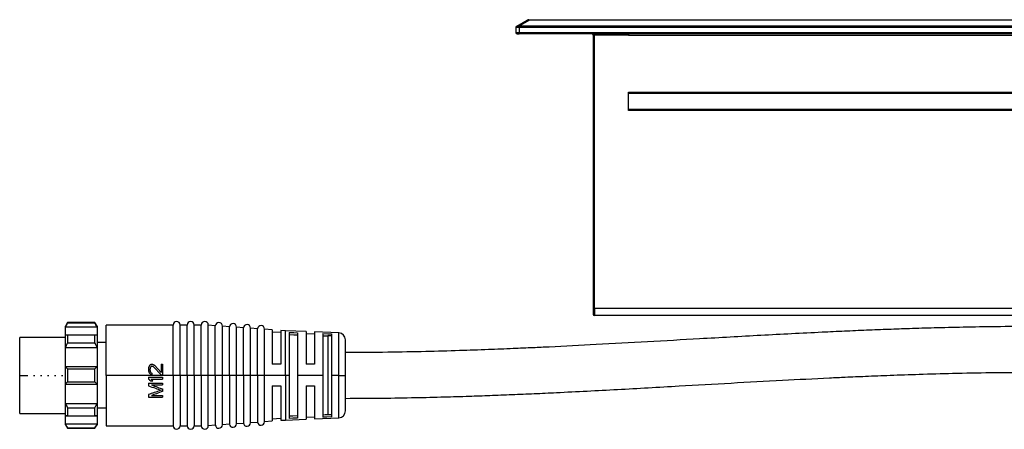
# Model space of a CAD drawing. Header units: millimetres. Extents: x -349 to 1189, y 327 to 866.
# Tile 3 of 9: x -101 to 38, y 548 to 606. Entities that reach past the tile are written whole.
import ezdxf

# ---------------------------------------------------------------- set-up
doc = ezdxf.new("R2010")
doc.units = ezdxf.units.MM

# ---------------------------------------------------------------- blocks, each defined once
blk = doc.blocks.new('Drawing View2')
at = {"color": 7, "linetype": 'Continuous', "lineweight": 25}
for p, q in [((-198.41, 49.1), (-198.44, 49.09)), ((-198.35, 49.14), (-198.41, 49.1)), ((-198.37, 49.13), (-196.88, 49.99)), ((-198.37, 49.13), (-198.33, 49.14)), ((-198.12, 49.13), (-196.63, 49.99)), ((-198, 48.94), (-198, 49.12)), ((73, 49.12), (-198, 49.12)), ((-196.63, 50.06), (-196.63, 49.99)), ((-196.63, 50.06), (-182.5, 50.06)), ((-182.5, 49.99), (-196.63, 49.99)), ((-182.5, 50.06), (57.5, 50.06)), ((57.5, 49.99), (-182.5, 49.99)), ((-198.5, 48.94), (-198.5, 48.26)), ((-198.5, 48.26), (-198, 48.26)), ((-198.3, 48.06), (-198, 48.06)), ((-198, 48.94), (-198, 48.26)), ((73, 48.94), (-198, 48.94)), ((-198, 48.26), (73, 48.26)), ((-198, 48.06), (-198, 48.26)), ((73, 48.06), (-198, 48.06)), ((-187.3, 47.86), (-187.5, 47.86)), ((-187.5, 47.86), (-187.5, 9.06)), ((-187.3, 47.86), (-187.3, 48.06)), ((-182.5, 47.86), (-187.3, 47.86)), ((-187.3, 9.06), (-187.3, 47.86)), ((-182.5, 48.06), (-182.5, 47.86)), ((-182.5, 47.86), (57.5, 47.86)), ((-182.5, 39.76), (57.5, 39.76)), ((-182.5, 37.16), (-182.5, 39.76)), ((57.5, 39.56), (-182.5, 39.56)), ((-182.5, 37.36), (57.5, 37.36)), ((57.5, 37.16), (-182.5, 37.16)), ((-187.5, 9.06), (-187.5, 8.26)), ((-187.3, 9.06), (-187.5, 9.06)), ((62.3, 9.06), (-187.3, 9.06)), ((-187.3, 9.06), (-187.3, 8.06)), ((-262.2, 7.06), (-262.5, 6.56)), ((-258.3, 7.06), (-262.2, 7.06)), ((-262.2, 7), (-258.3, 7)), ((-258, 6.56), (-258.3, 7.06)), ((-258.3, 7), (-258.3, 7.06)), ((62.3, 8.06), (-187.3, 8.06)), ((-262.5, 6.45), (-262.5, 6.56)), ((-262.5, 6.45), (-258, 6.45)), ((-247.2, 6.71), (-256.7, 6.71)), ((-256.7, -0.44), (-256.7, 6.71)), ((-247.2, -0.44), (-247.2, 6.71)), ((-245.2, 6.71), (-246.2, 6.71)), ((-246.2, -0.44), (-246.2, 6.71)), ((-245.2, -0.44), (-245.2, 6.71)), ((-243.2, 6.71), (-244.2, 6.71)), ((-244.2, -0.44), (-244.2, 6.71)), ((-243.2, -0.44), (-243.2, 6.71)), ((-242.2, -0.44), (-242.2, 6.71)), ((-241.2, 6.6), (-242.2, 6.67)), ((-241.2, -0.44), (-241.2, 6.6)), ((-240.2, -0.44), (-240.2, 6.57)), ((-239.2, 6.46), (-240.2, 6.53)), ((-239.2, -0.44), (-239.2, 6.46)), ((-238.2, -0.44), (-238.2, 6.42)), ((-237.2, 6.32), (-238.2, 6.39)), ((-237.2, -0.44), (-237.2, 6.32)), ((-236.2, -0.44), (-236.2, 6.28)), ((-235.2, 6.17), (-236.2, 6.25)), ((-235.2, -0.44), (-235.2, 6.17)), ((-234.2, -0.44), (-234.2, 6.14)), ((-233.1, 6.03), (-234.2, 6.1)), ((-233.1, 6.03), (-233.1, 1.13)), ((-231.9, 5.64), (-233.1, 5.72)), ((-231.25, 5.89), (-231.9, 5.94)), ((-231.9, 5.94), (-231.9, 1.13)), ((-228.3, 5.78), (-231.25, 5.89)), ((-231.25, -0.44), (-231.25, 5.89)), ((-230.7, 5.67), (-230.7, -0.44)), ((-229.5, 5.62), (-229.5, -0.44)), ((-228.3, 5.78), (-228.3, 1.13)), ((-223.66, 5.6), (-227.1, 5.73)), ((-227.1, 5.73), (-227.1, 1.13)), ((-262.5, 4.96), (-269, 4.96)), ((-269, -0.44), (-269, 4.96)), ((-262.5, 5.31), (-258, 5.31)), ((-262.2, 5.3), (-258.3, 5.3)), ((-256.7, 4.21), (-258, 4.21)), ((-227.1, 5.43), (-228.3, 5.48)), ((-225.9, 5.5), (-225.9, -0.44)), ((-225.23, 5.16), (-225.23, -6.04)), ((-224.7, 5.16), (-225.23, 5.16)), ((-224.7, 5.45), (-224.7, -0.44)), ((-223.66, -0.44), (-223.66, 5.6)), ((-222.7, -0.44), (-222.7, 4.6)), ((-262.5, 3.54), (-258, 3.54)), ((-262.2, 4.17), (-258.3, 4.17)), ((-262.5, 0.81), (-258, 0.81)), ((-262.2, 0.48), (-258.3, 0.48)), ((-250.7, 0.5), (-250.7, 0.33)), ((-250.49, 0.46), (-250.49, 0.29)), ((-250.23, 1.13), (-250.15, 1.13)), ((-250.23, 0.88), (-250.15, 0.88)), ((-249.98, 0.79), (-248.91, -0.37)), ((-249.85, 1), (-248.91, -0.04)), ((-248.91, 1.13), (-248.91, -0.04)), ((-248.91, 1.13), (-248.7, 1.13)), ((-248.7, 1.13), (-248.7, -0.37)), ((-231.9, 1.13), (-233.1, 1.13)), ((-227.1, 1.13), (-228.3, 1.13)), ((-269, -5.84), (-269, -0.44)), ((-269, -0.44), (-267.85, -0.44)), ((-267.04, -0.44), (-266.85, -0.44)), ((-266.04, -0.44), (-265.85, -0.44)), ((-265.04, -0.44), (-264.85, -0.44)), ((-264.04, -0.44), (-263.85, -0.44)), ((-263.04, -0.44), (-262.85, -0.44)), ((-262.2, -1.37), (-258.3, -1.37)), ((-256.7, -0.44), (-256.7, -7.59)), ((-247.2, -0.44), (-256.7, -0.44)), ((-250.7, -0.71), (-248.7, -0.71)), ((-250.7, -0.71), (-250.7, -0.96)), ((-250.4, -1.21), (-250.06, -1.21)), ((-250.36, -0.96), (-248.7, -0.96)), ((-250.23, -0.12), (-250.23, -0.33)), ((-248.91, -0.37), (-248.7, -0.37)), ((-248.7, -0.71), (-248.7, -0.96)), ((-246.2, -0.44), (-247.2, -0.44)), ((-247.2, -0.44), (-247.2, -7.59)), ((-246.2, -0.44), (-246.2, -7.59)), ((-245.2, -0.44), (-246.2, -0.44)), ((-244.2, -0.44), (-245.2, -0.44)), ((-245.2, -0.44), (-245.2, -7.59)), ((-244.2, -0.44), (-244.2, -7.59)), ((-243.2, -0.44), (-244.2, -0.44)), ((-242.2, -0.44), (-243.2, -0.44)), ((-243.2, -0.44), (-243.2, -7.59)), ((-242.2, -7.59), (-242.2, -0.44)), ((-241.2, -0.44), (-242.2, -0.44)), ((-240.2, -0.44), (-241.2, -0.44)), ((-241.2, -0.44), (-241.2, -7.48)), ((-240.2, -7.45), (-240.2, -0.44)), ((-239.2, -0.44), (-240.2, -0.44)), ((-238.2, -0.44), (-239.2, -0.44)), ((-239.2, -0.44), (-239.2, -7.34)), ((-238.2, -7.31), (-238.2, -0.44)), ((-237.2, -0.44), (-238.2, -0.44)), ((-236.2, -0.44), (-237.2, -0.44)), ((-237.2, -0.44), (-237.2, -7.2)), ((-236.2, -7.16), (-236.2, -0.44)), ((-235.2, -0.44), (-236.2, -0.44)), ((-234.2, -0.44), (-235.2, -0.44)), ((-235.2, -0.44), (-235.2, -7.06)), ((-234.2, -7.02), (-234.2, -0.44)), ((-231.25, -0.44), (-234.2, -0.44)), ((-231.25, -0.44), (-231.25, -6.78)), ((-230.7, -0.44), (-231.25, -0.44)), ((-230.7, -0.44), (-230.7, -6.56)), ((-229.5, -0.44), (-229.5, -6.51)), ((-225.9, -0.44), (-229.5, -0.44)), ((-225.9, -0.44), (-225.9, -6.38)), ((-224.7, -0.44), (-224.7, -6.33)), ((-223.66, -0.44), (-224.7, -0.44)), ((-223.66, -0.44), (-222.7, -0.44)), ((-223.66, -6.48), (-223.66, -0.44)), ((-222.7, -5.48), (-222.7, -0.44)), ((-262.5, -1.69), (-258, -1.69)), ((-250.7, -1.54), (-250.7, -1.92)), ((-250.7, -1.54), (-248.7, -1.54)), ((-250.27, -1.79), (-248.7, -1.79)), ((-248.7, -1.54), (-248.7, -1.79)), ((-248.7, -2.37), (-248.7, -2.71)), ((-233.1, -1.94), (-231.9, -1.94)), ((-233.1, -1.94), (-233.1, -6.91)), ((-231.9, -1.94), (-231.9, -6.82)), ((-228.3, -1.94), (-227.1, -1.94)), ((-228.3, -1.94), (-228.3, -6.66)), ((-227.1, -1.94), (-227.1, -6.61)), ((-250.7, -3.17), (-250.7, -3.54)), ((-250.7, -3.54), (-248.7, -3.54)), ((-250.27, -3.29), (-248.7, -3.29)), ((-248.7, -3.29), (-248.7, -3.54)), ((-262.5, -4.43), (-258, -4.43)), ((-262.2, -5.05), (-258.3, -5.05)), ((-256.7, -5.09), (-258, -5.09)), ((-269, -5.84), (-262.5, -5.84)), ((-262.5, -6.2), (-258, -6.2)), ((-262.2, -6.19), (-258.3, -6.19)), ((-234.2, -6.99), (-233.1, -6.91)), ((-233.1, -6.61), (-231.9, -6.52)), ((-231.9, -6.82), (-231.25, -6.78)), ((-231.25, -6.78), (-228.3, -6.66)), ((-228.3, -6.36), (-227.1, -6.31)), ((-227.1, -6.61), (-223.66, -6.48)), ((-224.7, -6.04), (-225.23, -6.04)), ((-262.5, -7.33), (-258, -7.33)), ((-262.5, -7.44), (-262.2, -7.94)), ((-262.2, -7.88), (-258.3, -7.88)), ((-262.2, -7.88), (-262.2, -7.94)), ((-262.2, -7.94), (-258.3, -7.94)), ((-258.3, -7.94), (-258, -7.44)), ((-258, -7.33), (-258, -7.44)), ((-256.7, -7.59), (-247.2, -7.59)), ((-246.2, -7.59), (-245.2, -7.59)), ((-244.2, -7.59), (-243.2, -7.59)), ((-242.2, -7.56), (-241.2, -7.48)), ((-240.2, -7.41), (-239.2, -7.34)), ((-238.2, -7.27), (-237.2, -7.2)), ((-236.2, -7.13), (-235.2, -7.06))]:
    blk.add_line(p, q, dxfattribs=at)
at = {"color": 7, "linetype": 'Continuous', "lineweight": 25, "flags": 128}
for points in [[(-262.2, 7.06), (-262.2, 7.05), (-262.2, 7.04), (-262.2, 7.03), (-262.2, 7)], [(-262.5, 5.31), (-262.5, 5.52), (-262.5, 5.7), (-262.5, 5.87), (-262.5, 6.03), (-262.5, 6.16), (-262.5, 6.27), (-262.5, 6.37), (-262.5, 6.45)], [(-258, 6.56), (-258, 6.55), (-258, 6.53), (-258, 6.5), (-258, 6.45)], [(-258, 6.45), (-258, 6.37), (-258, 6.27), (-258, 6.16), (-258, 6.03), (-258, 5.87), (-258, 5.7), (-258, 5.52), (-258, 5.31)], [(-230.7, 5.67), (-230.03, 5.65), (-229.5, 5.62)], [(-262.5, 3.54), (-262.5, 3.8), (-262.5, 4.04), (-262.5, 4.28), (-262.5, 4.51), (-262.5, 4.73), (-262.5, 4.93), (-262.5, 5.13), (-262.5, 5.31)], [(-262.2, 5.3), (-262.2, 5.17), (-262.2, 5.04), (-262.2, 4.9), (-262.2, 4.76), (-262.2, 4.62), (-262.2, 4.47), (-262.2, 4.32), (-262.2, 4.17)], [(-258.3, 4.17), (-258.3, 4.32), (-258.3, 4.47), (-258.3, 4.62), (-258.3, 4.76), (-258.3, 4.9), (-258.3, 5.04), (-258.3, 5.17), (-258.3, 5.3)], [(-258, 5.31), (-258, 5.13), (-258, 4.93), (-258, 4.73), (-258, 4.51), (-258, 4.28), (-258, 4.04), (-258, 3.8), (-258, 3.54)], [(-230.7, 5.36), (-230.03, 5.34), (-229.5, 5.31)], [(-225.9, 5.5), (-225.23, 5.47), (-224.7, 5.45)], [(-225.9, 5.19), (-225.53, 5.17), (-225.23, 5.16)], [(-262.5, 0.81), (-262.5, 1.17), (-262.5, 1.53), (-262.5, 1.89), (-262.5, 2.24), (-262.5, 2.58), (-262.5, 2.91), (-262.5, 3.23), (-262.5, 3.54)], [(-258, 3.54), (-258, 3.23), (-258, 2.91), (-258, 2.58), (-258, 2.24), (-258, 1.89), (-258, 1.53), (-258, 1.17), (-258, 0.81)], [(-262.5, -1.69), (-262.5, -1.38), (-262.5, -1.07), (-262.5, -0.76), (-262.5, -0.44), (-262.5, -0.13), (-262.5, 0.19), (-262.5, 0.5), (-262.5, 0.81)], [(-262.2, 0.48), (-262.2, 0.25), (-262.2, 0.02), (-262.2, -0.21), (-262.2, -0.44), (-262.2, -0.67), (-262.2, -0.91), (-262.2, -1.14), (-262.2, -1.37)], [(-258.3, -1.37), (-258.3, -1.14), (-258.3, -0.91), (-258.3, -0.67), (-258.3, -0.44), (-258.3, -0.21), (-258.3, 0.02), (-258.3, 0.25), (-258.3, 0.48)], [(-258, 0.81), (-258, 0.5), (-258, 0.19), (-258, -0.13), (-258, -0.44), (-258, -0.76), (-258, -1.07), (-258, -1.38), (-258, -1.69)], [(-262.5, -4.43), (-262.5, -4.12), (-262.5, -3.79), (-262.5, -3.46), (-262.5, -3.12), (-262.5, -2.77), (-262.5, -2.42), (-262.5, -2.06), (-262.5, -1.69)], [(-258, -1.69), (-258, -2.06), (-258, -2.42), (-258, -2.77), (-258, -3.12), (-258, -3.46), (-258, -3.79), (-258, -4.12), (-258, -4.43)], [(-262.5, -6.2), (-262.5, -6.01), (-262.5, -5.81), (-262.5, -5.61), (-262.5, -5.39), (-262.5, -5.16), (-262.5, -4.93), (-262.5, -4.68), (-262.5, -4.43)], [(-262.2, -5.05), (-262.2, -5.2), (-262.2, -5.35), (-262.2, -5.5), (-262.2, -5.65), (-262.2, -5.79), (-262.2, -5.92), (-262.2, -6.06), (-262.2, -6.19)], [(-258.3, -6.19), (-258.3, -6.06), (-258.3, -5.92), (-258.3, -5.79), (-258.3, -5.65), (-258.3, -5.5), (-258.3, -5.35), (-258.3, -5.2), (-258.3, -5.05)], [(-258, -4.43), (-258, -4.68), (-258, -4.93), (-258, -5.16), (-258, -5.39), (-258, -5.61), (-258, -5.81), (-258, -6.01), (-258, -6.2)], [(-262.5, -7.33), (-262.5, -7.25), (-262.5, -7.16), (-262.5, -7.04), (-262.5, -6.91), (-262.5, -6.76), (-262.5, -6.59), (-262.5, -6.4), (-262.5, -6.2)], [(-258, -6.2), (-258, -6.4), (-258, -6.59), (-258, -6.76), (-258, -6.91), (-258, -7.04), (-258, -7.16), (-258, -7.25), (-258, -7.33)], [(-229.5, -6.2), (-230.17, -6.23), (-230.7, -6.25)], [(-229.5, -6.51), (-230.17, -6.53), (-230.7, -6.56)], [(-225.23, -6.04), (-225.61, -6.06), (-225.9, -6.07)], [(-224.7, -6.33), (-225.37, -6.36), (-225.9, -6.38)], [(-262.5, -7.44), (-262.5, -7.43), (-262.5, -7.41), (-262.5, -7.38), (-262.5, -7.33)], [(-258.3, -7.94), (-258.3, -7.94), (-258.3, -7.93), (-258.3, -7.91), (-258.3, -7.88)]]:
    blk.add_lwpolyline(points, dxfattribs=at)
at = {"color": 7, "linetype": 'Continuous', "lineweight": 25}
for centre, radius, start, end in [((-198.28, 48.98), 0.176, 121.6684, 187.5032), ((-198.3, 48.94), 0.2, 120.0007, 135.6909), ((-197.85, 48.9), 0.359, 139.0733, 170.0914), ((-196.63, 49.56), 0.5, 90, 120.0007), ((-196.76, 49.75), 0.276, 63.0992, 116.9023), ((-198.3, 48.26), 0.2, 180, 270), ((-187.7, 47.86), 0.2, 0, 90), ((-246.7, 6.71), 0.5, 0, 180), ((-244.7, 6.71), 0.5, 0, 180), ((-242.7, 6.71), 0.5, 0, 180), ((-240.7, 6.57), 0.5, 0, 175.9282), ((-187.3, 8.26), 0.2, 180, 270), ((-238.7, 6.42), 0.5, 0, 175.9282), ((-236.7, 6.28), 0.5, 0, 175.9282), ((-234.7, 6.14), 0.5, 0, 175.9282), ((-223.7, 4.6), 1, 0, 87.7566), ((-223.7, -5.48), 1, 272.2434, 0), ((-246.7, -7.59), 0.5, 180, 0), ((-244.7, -7.59), 0.5, 180, 0), ((-242.7, -7.59), 0.5, 180, 0), ((-240.7, -7.45), 0.5, 184.0718, 0), ((-238.7, -7.31), 0.5, 184.0718, 0), ((-236.7, -7.16), 0.5, 184.0718, 0), ((-234.7, -7.02), 0.5, 184.0718, 0)]:
    blk.add_arc(centre, radius, start, end, dxfattribs=at)
for points, knots in [([(-198.47, 49.04), (-198.48, 49.02), (-198.5, 48.99), (-198.5, 48.96), (-198.5, 48.94)], [0, 0, 0, 0, 0.566715, 1, 1, 1, 1]), ([(-198.44, 49.08), (-198.45, 49.07), (-198.48, 49.04), (-198.48, 49.01), (-198.48, 48.99)], [0, 0, 0, 0, 0.487326, 1, 1, 1, 1]), ([(-198.4, 49.12), (-198.39, 49.12), (-198.39, 49.12), (-198.38, 49.13), (-198.37, 49.13)], [0, 0, 0, 0, 0.3671688, 1, 1, 1, 1]), ([(-198.33, 49.14), (-198.31, 49.15), (-198.26, 49.17), (-198.17, 49.15), (-198.12, 49.13)], [0, 0, 0, 0, 0.3857, 1, 1, 1, 1]), ([(-198.21, 48.96), (-198.23, 48.96), (-198.27, 48.97), (-198.32, 48.97), (-198.37, 48.97), (-198.42, 48.97), (-198.44, 48.96), (-198.46, 48.96)], [0, 0, 0, 0, 0.188236, 0.37084, 0.54752, 0.769488, 1, 1, 1, 1]), ([(-198, 48.94), (-198.02, 48.94), (-198.05, 48.94), (-198.1, 48.95), (-198.16, 48.95), (-198.19, 48.96), (-198.21, 48.96)], [0, 0, 0, 0, 0.244376, 0.492665, 0.744603, 1, 1, 1, 1]), ([(-262.2, 7), (-262.26, 6.9), (-262.36, 6.71), (-262.46, 6.53), (-262.5, 6.45)], [0, 0, 0, 0, 0.571015, 1, 1, 1, 1]), ([(-258, 6.45), (-258.05, 6.55), (-258.15, 6.73), (-258.25, 6.92), (-258.3, 7)], [0, 0, 0, 0, 0.548965, 1, 1, 1, 1]), ([(-125, 6.5), (-126.75, 6.49), (-130.07, 6.48), (-134.75, 6.4), (-138.85, 6.3), (-142.37, 6.2), (-145.58, 6.08), (-148.65, 5.96), (-151.81, 5.83), (-156.8, 5.59), (-163.67, 5.24), (-171.94, 4.77), (-179.75, 4.32), (-186.88, 3.93), (-192.29, 3.66), (-196.22, 3.47), (-199.09, 3.35), (-202.59, 3.21), (-206.72, 3.06), (-211.48, 2.93), (-216.88, 2.82), (-220.69, 2.81), (-222.7, 2.8)], [0, 0, 0, 0, 0.053793, 0.101645, 0.143577, 0.179603, 0.209734, 0.242097, 0.274065, 0.306558, 0.395585, 0.484974, 0.560821, 0.635592, 0.703856, 0.727002, 0.756313, 0.792111, 0.834386, 0.883131, 0.938336, 1, 1, 1, 1]), ([(-262.5, 5.31), (-262.45, 5.31), (-262.35, 5.31), (-262.25, 5.3), (-262.2, 5.3)], [0, 0, 0, 0, 0.5497, 1, 1, 1, 1]), ([(-258.3, 5.3), (-258.24, 5.3), (-258.14, 5.31), (-258.04, 5.31), (-258, 5.31)], [0, 0, 0, 0, 0.5714813, 1, 1, 1, 1]), ([(-262.2, 4.17), (-262.26, 4.05), (-262.36, 3.84), (-262.46, 3.63), (-262.5, 3.54)], [0, 0, 0, 0, 0.5706592, 1, 1, 1, 1]), ([(-258, 3.54), (-258.05, 3.66), (-258.15, 3.87), (-258.25, 4.07), (-258.3, 4.17)], [0, 0, 0, 0, 0.549062, 1, 1, 1, 1]), ([(-262.5, 0.81), (-262.45, 0.75), (-262.35, 0.64), (-262.25, 0.53), (-262.2, 0.48)], [0, 0, 0, 0, 0.548966, 1, 1, 1, 1]), ([(-258.3, 0.48), (-258.24, 0.55), (-258.14, 0.65), (-258.04, 0.76), (-258, 0.81)], [0, 0, 0, 0, 0.5710155, 1, 1, 1, 1]), ([(-250.66, 0.75), (-250.67, 0.7), (-250.68, 0.62), (-250.69, 0.54), (-250.7, 0.5)], [0, 0, 0, 0, 0.559996, 1, 1, 1, 1]), ([(-250.7, 0.33), (-250.69, 0.28), (-250.68, 0.18), (-250.66, 0.08), (-250.66, 0.04)], [0, 0, 0, 0, 0.559994, 1, 1, 1, 1]), ([(-250.57, 0.92), (-250.59, 0.89), (-250.62, 0.83), (-250.64, 0.77), (-250.66, 0.75)], [0, 0, 0, 0, 0.559998, 1, 1, 1, 1]), ([(-250.66, 0.04), (-250.64, 0.01), (-250.61, -0.04), (-250.58, -0.1), (-250.57, -0.12)], [0, 0, 0, 0, 0.559998, 1, 1, 1, 1]), ([(-250.4, 1.08), (-250.43, 1.05), (-250.49, 1), (-250.55, 0.94), (-250.57, 0.92)], [0, 0, 0, 0, 0.559999, 1, 1, 1, 1]), ([(-250.44, 0.67), (-250.45, 0.63), (-250.47, 0.56), (-250.48, 0.49), (-250.49, 0.46)], [0, 0, 0, 0, 0.559997, 1, 1, 1, 1]), ([(-250.49, 0.29), (-250.48, 0.25), (-250.47, 0.18), (-250.45, 0.11), (-250.44, 0.08)], [0, 0, 0, 0, 0.559997, 1, 1, 1, 1]), ([(-250.36, 0.79), (-250.38, 0.77), (-250.4, 0.73), (-250.43, 0.69), (-250.44, 0.67)], [0, 0, 0, 0, 0.559999, 1, 1, 1, 1]), ([(-250.44, 0.08), (-250.43, 0.06), (-250.4, 0.02), (-250.37, -0.02), (-250.36, -0.04)], [0, 0, 0, 0, 0.559999, 1, 1, 1, 1]), ([(-250.23, 1.13), (-250.26, 1.12), (-250.32, 1.1), (-250.38, 1.09), (-250.4, 1.08)], [0, 0, 0, 0, 0.56, 1, 1, 1, 1]), ([(-250.23, 0.88), (-250.26, 0.86), (-250.3, 0.83), (-250.34, 0.8), (-250.36, 0.79)], [0, 0, 0, 0, 0.56, 1, 1, 1, 1]), ([(-250.15, 1.13), (-250.12, 1.12), (-250.06, 1.1), (-250, 1.09), (-249.98, 1.08)], [0, 0, 0, 0, 0.56, 1, 1, 1, 1]), ([(-250.15, 0.88), (-250.12, 0.86), (-250.06, 0.83), (-250, 0.8), (-249.98, 0.79)], [0, 0, 0, 0, 0.5599999, 1, 1, 1, 1]), ([(-249.98, 1.08), (-249.95, 1.07), (-249.91, 1.04), (-249.87, 1.01), (-249.85, 1)], [0, 0, 0, 0, 0.5599998, 1, 1, 1, 1]), ([(-222.7, -3.7), (-220.95, -3.69), (-217.63, -3.68), (-212.95, -3.6), (-208.85, -3.5), (-205.32, -3.4), (-202.11, -3.28), (-199.04, -3.16), (-195.88, -3.03), (-190.88, -2.79), (-184.02, -2.44), (-175.74, -1.97), (-167.93, -1.52), (-160.81, -1.13), (-155.4, -0.86), (-151.47, -0.67), (-148.6, -0.55), (-145.1, -0.41), (-140.97, -0.26), (-136.21, -0.13), (-130.82, -0.02), (-127.01, -0.01), (-125, 0)], [0, 0, 0, 0, 0.053815, 0.101688, 0.14364, 0.179688, 0.209845, 0.242224, 0.27419, 0.306681, 0.395707, 0.4851, 0.560949, 0.635735, 0.704023, 0.727147, 0.756428, 0.792201, 0.834456, 0.88318, 0.938363, 1, 1, 1, 1]), ([(-262.2, -1.37), (-262.26, -1.43), (-262.36, -1.54), (-262.46, -1.64), (-262.5, -1.69)], [0, 0, 0, 0, 0.571015, 1, 1, 1, 1]), ([(-258, -1.69), (-258.05, -1.63), (-258.15, -1.52), (-258.25, -1.42), (-258.3, -1.37)], [0, 0, 0, 0, 0.548965, 1, 1, 1, 1]), ([(-250.7, -0.96), (-250.64, -1), (-250.55, -1.09), (-250.45, -1.17), (-250.4, -1.21)], [0, 0, 0, 0, 0.559998, 1, 1, 1, 1]), ([(-250.57, -0.12), (-250.54, -0.16), (-250.48, -0.21), (-250.43, -0.27), (-250.4, -0.29)], [0, 0, 0, 0, 0.559999, 1, 1, 1, 1]), ([(-250.4, -0.29), (-250.37, -0.3), (-250.31, -0.31), (-250.26, -0.33), (-250.23, -0.33)], [0, 0, 0, 0, 0.56, 1, 1, 1, 1]), ([(-250.36, -0.04), (-250.34, -0.06), (-250.29, -0.08), (-250.25, -0.11), (-250.23, -0.12)], [0, 0, 0, 0, 0.56, 1, 1, 1, 1]), ([(-250.36, -0.96), (-250.3, -1), (-250.2, -1.09), (-250.11, -1.17), (-250.06, -1.21)], [0, 0, 0, 0, 0.559998, 1, 1, 1, 1]), ([(-250.7, -1.92), (-250.37, -2.03), (-249.77, -2.24), (-249.17, -2.45), (-248.91, -2.54)], [0, 0, 0, 0, 0.559997, 1, 1, 1, 1]), ([(-248.91, -2.54), (-249.25, -2.66), (-249.84, -2.87), (-250.44, -3.07), (-250.7, -3.17)], [0, 0, 0, 0, 0.559997, 1, 1, 1, 1]), ([(-250.27, -1.79), (-249.98, -1.9), (-249.46, -2.1), (-248.93, -2.29), (-248.7, -2.37)], [0, 0, 0, 0, 0.559997, 1, 1, 1, 1]), ([(-248.7, -2.71), (-248.99, -2.82), (-249.52, -3.01), (-250.04, -3.21), (-250.27, -3.29)], [0, 0, 0, 0, 0.559997, 1, 1, 1, 1]), ([(-262.5, -4.43), (-262.45, -4.54), (-262.35, -4.75), (-262.25, -4.96), (-262.2, -5.05)], [0, 0, 0, 0, 0.549062, 1, 1, 1, 1]), ([(-258.3, -5.05), (-258.24, -4.93), (-258.14, -4.72), (-258.04, -4.52), (-258, -4.43)], [0, 0, 0, 0, 0.570659, 1, 1, 1, 1]), ([(-262.2, -6.19), (-262.26, -6.19), (-262.36, -6.19), (-262.46, -6.19), (-262.5, -6.2)], [0, 0, 0, 0, 0.571481, 1, 1, 1, 1]), ([(-258, -6.2), (-258.05, -6.19), (-258.15, -6.19), (-258.25, -6.19), (-258.3, -6.19)], [0, 0, 0, 0, 0.5497002, 1, 1, 1, 1]), ([(-262.5, -7.33), (-262.45, -7.43), (-262.35, -7.62), (-262.25, -7.8), (-262.2, -7.88)], [0, 0, 0, 0, 0.5489658, 1, 1, 1, 1]), ([(-258.3, -7.88), (-258.24, -7.78), (-258.14, -7.59), (-258.04, -7.41), (-258, -7.33)], [0, 0, 0, 0, 0.571015, 1, 1, 1, 1])]:
    blk.add_open_spline(points, degree=3, knots=knots, dxfattribs=at)
for points in [[(-198.12, 49.13), (-198.09, 49.12), (-198.05, 49.12), (-198, 49.12)], [(-182.5, 50.06), (-182.5, 50.06), (-182.5, 50.04), (-182.5, 49.99)], [(-198.5, 48.94), (-198.5, 48.94), (-198.49, 48.95), (-198.46, 48.96)]]:
    blk.add_open_spline(points, degree=3, dxfattribs=at)

msp = doc.modelspace()

# ---------------------------------------------------------------- block references
at = {"color": 7, "linetype": 'Continuous', "lineweight": 25}
msp.add_blockref('Drawing View2', (167.53, 555.86), dxfattribs=at)

doc.saveas('drawing.dxf')
